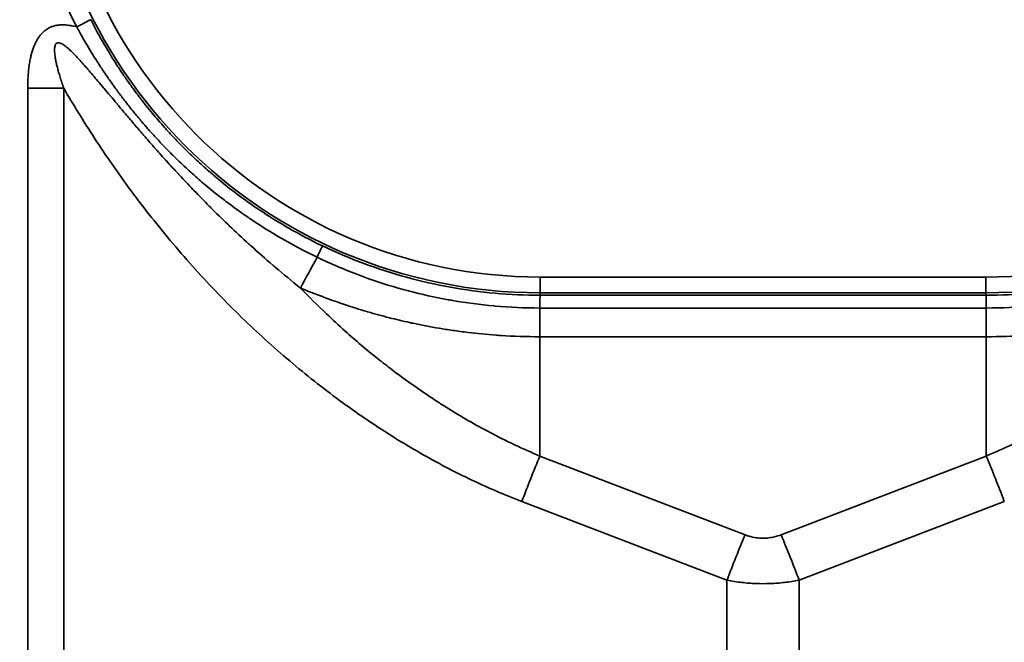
# Model space of a CAD drawing. Header units: millimetres. Extents: x -6858 to 6858, y -375 to 4365.
# Tile 74 of 97: x 1307 to 1338, y 3011 to 3031. Entities that reach past the tile are written whole.
import ezdxf

# ---------------------------------------------------------------- set-up
doc = ezdxf.new("R2010")
doc.units = ezdxf.units.MM
doc.header["$LTSCALE"] = 15
doc.layers.add('Sichtbar schmal (ISO)', color=7, linetype='Continuous', lineweight=35)

msp = doc.modelspace()

# ---------------------------------------------------------------- linework, layer by layer
at = {"layer": 'Sichtbar schmal (ISO)'}
for p, q in [((1307.581, 2852.941), (1307.581, 3028.753)), ((1308.722, 2852.941), (1308.722, 3028.753)), ((1337.908, 3022.782), (1323.798, 3022.782)), ((1323.798, 3022.782), (1323.798, 3022.282)), ((1337.908, 3022.782), (1337.908, 3022.282)), ((1323.798, 3022.205), (1323.798, 3022.282)), ((1337.908, 3022.282), (1323.798, 3022.282)), ((1337.908, 3022.205), (1323.798, 3022.205)), ((1337.908, 3022.282), (1337.908, 3022.205)), ((1323.789, 3020.892), (1323.789, 3021.801)), ((1337.918, 3021.801), (1323.789, 3021.801)), ((1337.918, 3020.892), (1337.918, 3021.801)), ((1323.789, 3017.118), (1323.789, 3020.892)), ((1323.789, 3020.892), (1337.918, 3020.892)), ((1337.918, 3017.118), (1337.918, 3020.892)), ((1330.283, 3014.627), (1323.789, 3017.118)), ((1337.918, 3017.118), (1331.424, 3014.627)), ((1329.712, 3013.19), (1323.218, 3015.68)), ((1338.489, 3015.68), (1331.995, 3013.19)), ((1329.712, 2868.495), (1329.712, 3013.19)), ((1331.995, 2868.495), (1331.995, 3013.19))]:
    msp.add_line(p, q, dxfattribs=at)
for centre, radius, start, end in [((1323.798, 3038.171), 15.889, 90, 270), ((1337.908, 3038.171), 15.889, 270, 90), ((1323.798, 3038.171), 15.389, 90, 270), ((1337.908, 3038.171), 15.389, 270, 90)]:
    msp.add_arc(centre, radius, start, end, dxfattribs=at)
for centre, major_axis, ratio, start_param, end_param in [((1309.131, 3030.695), (0.445, 0.227), 0.004667, 4.710014, 6.265701), ((1307.581, 3028.701), (-10, 0), 0.005236, 4.598021, 4.712389), ((1316.691, 3023.317), (0.216, 0.451), 0.013422, 4.921412, 6.26573), ((1317.755, 3025.223), (4.772, 8.788), 0.002499, 1.780229, 1.895177), ((1323.793, 3021.705), (0.005, 0.5), 0.011195, 0.017586, 1.378128), ((1323.789, 3015.706), (1.79, 4.668), 0.104799, 1.304034, 1.616531), ((1337.918, 3015.706), (-1.79, 4.668), 0.104799, 4.666654, 4.979151), ((1330.283, 3013.216), (1.79, 4.668), 0.104799, 1.304034, 1.616531), ((1331.424, 3013.216), (-1.79, 4.668), 0.104798, 4.666655, 4.979151)]:
    msp.add_ellipse(centre, major_axis=major_axis, ratio=ratio, start_param=start_param, end_param=end_param, dxfattribs=at)
msp.add_open_spline([(1309.131, 3030.692), (1308.869, 3031.206), (1308.401, 3032.256), (1307.867, 3033.9), (1307.508, 3035.59), (1307.327, 3037.309), (1307.327, 3039.037), (1307.509, 3040.755), (1307.868, 3042.445), (1308.404, 3044.09), (1308.872, 3045.139), (1309.134, 3045.653)], degree=3, dxfattribs=at)
for points, knots in [([(1307.581, 3028.753), (1307.581, 3028.825), (1307.583, 3028.963), (1307.593, 3029.157), (1307.609, 3029.338), (1307.631, 3029.507), (1307.659, 3029.665), (1307.692, 3029.812), (1307.731, 3029.948), (1307.776, 3030.074), (1307.827, 3030.19), (1307.883, 3030.295), (1307.945, 3030.389), (1308.011, 3030.47), (1308.08, 3030.54), (1308.153, 3030.6), (1308.232, 3030.65), (1308.321, 3030.694), (1308.423, 3030.729), (1308.54, 3030.752), (1308.672, 3030.762), (1308.815, 3030.755), (1308.969, 3030.733), (1309.076, 3030.707), (1309.131, 3030.692)], [0.0000001, 0.0000001, 0.0000001, 0.0000001, 0.0454545, 0.0909091, 0.1363636, 0.1818182, 0.2272727, 0.2727273, 0.3181818, 0.3636364, 0.4090909, 0.4545455, 0.5, 0.5454545, 0.5909091, 0.6363636, 0.6818182, 0.7272727, 0.7727273, 0.8181818, 0.8636364, 0.9090909, 0.9545455, 1, 1, 1, 1]), ([(1316.907, 3023.768), (1316.525, 3023.95), (1316.17, 3024.139), (1315.842, 3024.328), (1315.815, 3024.343), (1315.788, 3024.359), (1315.762, 3024.374), (1315.464, 3024.548), (1315.188, 3024.721), (1314.93, 3024.894), (1314.884, 3024.924), (1314.838, 3024.955), (1314.794, 3024.985), (1314.563, 3025.143), (1314.348, 3025.299), (1314.144, 3025.453), (1314.086, 3025.498), (1314.028, 3025.542), (1313.971, 3025.586), (1313.793, 3025.726), (1313.625, 3025.863), (1313.466, 3025.999), (1313.399, 3026.055), (1313.334, 3026.112), (1313.27, 3026.167), (1313.133, 3026.288), (1313.002, 3026.407), (1312.878, 3026.524), (1312.806, 3026.591), (1312.737, 3026.657), (1312.67, 3026.722), (1312.564, 3026.825), (1312.463, 3026.926), (1312.367, 3027.025), (1312.293, 3027.101), (1312.222, 3027.175), (1312.153, 3027.249), (1312.073, 3027.334), (1311.996, 3027.419), (1311.921, 3027.502), (1311.848, 3027.584), (1311.776, 3027.665), (1311.708, 3027.745), (1311.647, 3027.815), (1311.589, 3027.884), (1311.532, 3027.952), (1311.459, 3028.04), (1311.389, 3028.126), (1311.322, 3028.21), (1311.277, 3028.267), (1311.233, 3028.322), (1311.191, 3028.377), (1311.12, 3028.469), (1311.052, 3028.558), (1310.986, 3028.646), (1310.954, 3028.69), (1310.922, 3028.734), (1310.891, 3028.776), (1310.822, 3028.871), (1310.756, 3028.963), (1310.694, 3029.054), (1310.671, 3029.086), (1310.649, 3029.119), (1310.627, 3029.151), (1310.561, 3029.248), (1310.498, 3029.342), (1310.438, 3029.433), (1310.423, 3029.456), (1310.409, 3029.479), (1310.394, 3029.501), (1310.331, 3029.599), (1310.271, 3029.694), (1310.214, 3029.786), (1310.206, 3029.799), (1310.198, 3029.813), (1310.189, 3029.827), (1310.129, 3029.925), (1310.073, 3030.02), (1310.019, 3030.111), (1310.016, 3030.116), (1310.013, 3030.121), (1310.01, 3030.126), (1309.953, 3030.224), (1309.9, 3030.319), (1309.85, 3030.409), (1309.797, 3030.503), (1309.748, 3030.593), (1309.703, 3030.679), (1309.657, 3030.764), (1309.615, 3030.845), (1309.576, 3030.922)], [0, 0, 0, 0, 0.057787, 0.057787, 0.057787, 0.0625, 0.0625, 0.0625, 0.115567, 0.115567, 0.115567, 0.125, 0.125, 0.125, 0.173503, 0.173503, 0.173503, 0.1875, 0.1875, 0.1875, 0.231571, 0.231571, 0.231571, 0.25, 0.25, 0.25, 0.289755, 0.289755, 0.289755, 0.3125, 0.3125, 0.3125, 0.348043, 0.348043, 0.348043, 0.375, 0.375, 0.375, 0.406422, 0.406422, 0.406422, 0.4375, 0.4375, 0.4375, 0.464881, 0.464881, 0.464881, 0.5, 0.5, 0.5, 0.523409, 0.523409, 0.523409, 0.5625, 0.5625, 0.5625, 0.581997, 0.581997, 0.581997, 0.625, 0.625, 0.625, 0.640592, 0.640592, 0.640592, 0.6875, 0.6875, 0.6875, 0.699111, 0.699111, 0.699111, 0.75, 0.75, 0.75, 0.757585, 0.757585, 0.757585, 0.8125, 0.8125, 0.8125, 0.815587, 0.815587, 0.815587, 0.875, 0.875, 0.875, 0.9375, 0.9375, 0.9375, 1, 1, 1, 1]), ([(1316.741, 3023.408), (1316.35, 3023.596), (1315.985, 3023.79), (1315.647, 3023.985), (1315.62, 3024.001), (1315.592, 3024.017), (1315.565, 3024.032), (1315.258, 3024.211), (1314.975, 3024.389), (1314.709, 3024.566), (1314.662, 3024.598), (1314.615, 3024.629), (1314.569, 3024.661), (1314.332, 3024.822), (1314.109, 3024.982), (1313.899, 3025.141), (1313.839, 3025.186), (1313.78, 3025.232), (1313.721, 3025.277), (1313.537, 3025.42), (1313.364, 3025.56), (1313.199, 3025.699), (1313.13, 3025.757), (1313.063, 3025.814), (1312.997, 3025.871), (1312.855, 3025.995), (1312.72, 3026.116), (1312.591, 3026.236), (1312.517, 3026.304), (1312.445, 3026.372), (1312.375, 3026.439), (1312.266, 3026.543), (1312.161, 3026.646), (1312.061, 3026.748), (1311.985, 3026.825), (1311.911, 3026.901), (1311.839, 3026.976), (1311.756, 3027.063), (1311.676, 3027.149), (1311.598, 3027.234), (1311.521, 3027.317), (1311.447, 3027.4), (1311.376, 3027.481), (1311.313, 3027.553), (1311.252, 3027.623), (1311.192, 3027.693), (1311.116, 3027.782), (1311.043, 3027.869), (1310.973, 3027.955), (1310.926, 3028.013), (1310.88, 3028.069), (1310.836, 3028.125), (1310.761, 3028.218), (1310.69, 3028.309), (1310.622, 3028.399), (1310.588, 3028.443), (1310.554, 3028.487), (1310.521, 3028.531), (1310.449, 3028.627), (1310.38, 3028.721), (1310.314, 3028.812), (1310.29, 3028.846), (1310.267, 3028.878), (1310.244, 3028.911), (1310.174, 3029.009), (1310.108, 3029.104), (1310.045, 3029.197), (1310.029, 3029.22), (1310.014, 3029.243), (1309.998, 3029.266), (1309.931, 3029.365), (1309.868, 3029.461), (1309.808, 3029.553), (1309.799, 3029.567), (1309.79, 3029.581), (1309.781, 3029.595), (1309.718, 3029.694), (1309.658, 3029.789), (1309.601, 3029.881), (1309.598, 3029.886), (1309.595, 3029.892), (1309.591, 3029.897), (1309.53, 3029.996), (1309.474, 3030.09), (1309.42, 3030.18), (1309.364, 3030.275), (1309.313, 3030.365), (1309.264, 3030.451), (1309.216, 3030.536), (1309.172, 3030.616), (1309.131, 3030.692)], [0.0000001, 0.0000001, 0.0000001, 0.0000001, 0.0577866, 0.0577866, 0.0577866, 0.0625, 0.0625, 0.0625, 0.1155665, 0.1155665, 0.1155665, 0.125, 0.125, 0.125, 0.1735034, 0.1735034, 0.1735034, 0.1875, 0.1875, 0.1875, 0.2315708, 0.2315708, 0.2315708, 0.25, 0.25, 0.25, 0.2897555, 0.2897555, 0.2897555, 0.3125, 0.3125, 0.3125, 0.3480434, 0.3480434, 0.3480434, 0.375, 0.375, 0.375, 0.4064227, 0.4064227, 0.4064227, 0.4375, 0.4375, 0.4375, 0.4648812, 0.4648812, 0.4648812, 0.5, 0.5, 0.5, 0.5234097, 0.5234097, 0.5234097, 0.5625, 0.5625, 0.5625, 0.5819977, 0.5819977, 0.5819977, 0.625, 0.625, 0.625, 0.6405932, 0.6405932, 0.6405932, 0.6875, 0.6875, 0.6875, 0.6991125, 0.6991125, 0.6991125, 0.75, 0.75, 0.75, 0.7575865, 0.7575865, 0.7575865, 0.8125, 0.8125, 0.8125, 0.8155891, 0.8155891, 0.8155891, 0.875, 0.875, 0.875, 0.9375, 0.9375, 0.9375, 1, 1, 1, 1]), ([(1308.722, 3028.753), (1308.7, 3028.817), (1308.679, 3028.878), (1308.66, 3028.937), (1308.64, 3028.996), (1308.622, 3029.052), (1308.606, 3029.107), (1308.589, 3029.161), (1308.574, 3029.213), (1308.56, 3029.263), (1308.545, 3029.313), (1308.533, 3029.361), (1308.521, 3029.407), (1308.509, 3029.453), (1308.499, 3029.497), (1308.489, 3029.539), (1308.48, 3029.581), (1308.471, 3029.62), (1308.464, 3029.658), (1308.457, 3029.696), (1308.451, 3029.732), (1308.446, 3029.766), (1308.441, 3029.8), (1308.437, 3029.832), (1308.435, 3029.862), (1308.432, 3029.892), (1308.43, 3029.92), (1308.43, 3029.946), (1308.429, 3029.972), (1308.43, 3029.996), (1308.431, 3030.018), (1308.433, 3030.04), (1308.436, 3030.059), (1308.439, 3030.076), (1308.443, 3030.094), (1308.448, 3030.109), (1308.453, 3030.122), (1308.459, 3030.135), (1308.465, 3030.147), (1308.473, 3030.156), (1308.48, 3030.166), (1308.489, 3030.173), (1308.499, 3030.179), (1308.509, 3030.185), (1308.52, 3030.189), (1308.533, 3030.191), (1308.546, 3030.193), (1308.561, 3030.193), (1308.577, 3030.19), (1308.594, 3030.186), (1308.613, 3030.18), (1308.634, 3030.171), (1308.656, 3030.162), (1308.679, 3030.149), (1308.704, 3030.133), (1308.73, 3030.117), (1308.757, 3030.097), (1308.786, 3030.074), (1308.815, 3030.051), (1308.846, 3030.025), (1308.879, 3029.996), (1308.911, 3029.967), (1308.946, 3029.935), (1308.981, 3029.9), (1309.017, 3029.865), (1309.054, 3029.828), (1309.092, 3029.788), (1309.131, 3029.748), (1309.17, 3029.705), (1309.212, 3029.66), (1309.253, 3029.615), (1309.296, 3029.568), (1309.341, 3029.517), (1309.343, 3029.515), (1309.346, 3029.512), (1309.348, 3029.509), (1309.391, 3029.461), (1309.435, 3029.411), (1309.481, 3029.358), (1309.484, 3029.354), (1309.486, 3029.351), (1309.489, 3029.348), (1309.535, 3029.295), (1309.583, 3029.239), (1309.633, 3029.18), (1309.637, 3029.176), (1309.64, 3029.172), (1309.643, 3029.168), (1309.693, 3029.109), (1309.746, 3029.047), (1309.801, 3028.982), (1309.804, 3028.978), (1309.808, 3028.974), (1309.812, 3028.969), (1309.867, 3028.904), (1309.924, 3028.835), (1309.984, 3028.764), (1309.988, 3028.759), (1309.992, 3028.754), (1309.997, 3028.749), (1310.057, 3028.677), (1310.12, 3028.601), (1310.186, 3028.523), (1310.19, 3028.517), (1310.195, 3028.511), (1310.2, 3028.505), (1310.266, 3028.426), (1310.335, 3028.343), (1310.408, 3028.257), (1310.414, 3028.25), (1310.419, 3028.244), (1310.425, 3028.237), (1310.497, 3028.15), (1310.574, 3028.059), (1310.654, 3027.964), (1310.661, 3027.956), (1310.667, 3027.949), (1310.673, 3027.941), (1310.754, 3027.846), (1310.839, 3027.746), (1310.928, 3027.642), (1310.935, 3027.633), (1310.942, 3027.625), (1310.949, 3027.616), (1311.039, 3027.511), (1311.133, 3027.402), (1311.231, 3027.288), (1311.239, 3027.279), (1311.248, 3027.269), (1311.256, 3027.26), (1311.355, 3027.146), (1311.458, 3027.027), (1311.567, 3026.904), (1311.576, 3026.894), (1311.586, 3026.883), (1311.595, 3026.872), (1311.704, 3026.749), (1311.818, 3026.622), (1311.938, 3026.489), (1311.948, 3026.478), (1311.959, 3026.466), (1311.97, 3026.454), (1312.09, 3026.321), (1312.216, 3026.183), (1312.349, 3026.041), (1312.361, 3026.028), (1312.373, 3026.014), (1312.386, 3026.001), (1312.519, 3025.858), (1312.66, 3025.709), (1312.809, 3025.554), (1312.823, 3025.539), (1312.837, 3025.525), (1312.851, 3025.51), (1313.001, 3025.354), (1313.159, 3025.193), (1313.327, 3025.025), (1313.343, 3025.009), (1313.36, 3024.992), (1313.376, 3024.975), (1313.545, 3024.807), (1313.724, 3024.631), (1313.914, 3024.449), (1313.933, 3024.431), (1313.952, 3024.413), (1313.972, 3024.394), (1314.163, 3024.211), (1314.366, 3024.022), (1314.582, 3023.825), (1314.605, 3023.805), (1314.627, 3023.784), (1314.65, 3023.764), (1314.868, 3023.566), (1315.1, 3023.361), (1315.347, 3023.15), (1315.373, 3023.128), (1315.399, 3023.106), (1315.425, 3023.083), (1315.674, 3022.872), (1315.936, 3022.655), (1316.213, 3022.434)], [0.0000006, 0.0000006, 0.0000006, 0.0000006, 0.0238095, 0.0238095, 0.0238095, 0.047619, 0.047619, 0.047619, 0.0714286, 0.0714286, 0.0714286, 0.0952381, 0.0952381, 0.0952381, 0.1190476, 0.1190476, 0.1190476, 0.1428571, 0.1428571, 0.1428571, 0.1666667, 0.1666667, 0.1666667, 0.1904762, 0.1904762, 0.1904762, 0.2142857, 0.2142857, 0.2142857, 0.2380952, 0.2380952, 0.2380952, 0.2619048, 0.2619048, 0.2619048, 0.2857143, 0.2857143, 0.2857143, 0.3095238, 0.3095238, 0.3095238, 0.3333333, 0.3333333, 0.3333333, 0.3571429, 0.3571429, 0.3571429, 0.3809524, 0.3809524, 0.3809524, 0.4047619, 0.4047619, 0.4047619, 0.4285714, 0.4285714, 0.4285714, 0.452381, 0.452381, 0.452381, 0.4761905, 0.4761905, 0.4761905, 0.5, 0.5, 0.5, 0.5238095, 0.5238095, 0.5238095, 0.547619, 0.547619, 0.547619, 0.5714286, 0.5714286, 0.5714286, 0.572772, 0.572772, 0.572772, 0.5952381, 0.5952381, 0.5952381, 0.5966372, 0.5966372, 0.5966372, 0.6190476, 0.6190476, 0.6190476, 0.6205024, 0.6205024, 0.6205024, 0.6428571, 0.6428571, 0.6428571, 0.6443677, 0.6443677, 0.6443677, 0.6666667, 0.6666667, 0.6666667, 0.6682335, 0.6682335, 0.6682335, 0.6904762, 0.6904762, 0.6904762, 0.6920992, 0.6920992, 0.6920992, 0.7142857, 0.7142857, 0.7142857, 0.7159646, 0.7159646, 0.7159646, 0.7380952, 0.7380952, 0.7380952, 0.7398296, 0.7398296, 0.7398296, 0.7619048, 0.7619048, 0.7619048, 0.7636939, 0.7636939, 0.7636939, 0.7857143, 0.7857143, 0.7857143, 0.7875589, 0.7875589, 0.7875589, 0.8095238, 0.8095238, 0.8095238, 0.8114258, 0.8114258, 0.8114258, 0.8333333, 0.8333333, 0.8333333, 0.8352929, 0.8352929, 0.8352929, 0.8571429, 0.8571429, 0.8571429, 0.8591586, 0.8591586, 0.8591586, 0.8809524, 0.8809524, 0.8809524, 0.8830238, 0.8830238, 0.8830238, 0.9047619, 0.9047619, 0.9047619, 0.9068885, 0.9068885, 0.9068885, 0.9285714, 0.9285714, 0.9285714, 0.9307551, 0.9307551, 0.9307551, 0.952381, 0.952381, 0.952381, 0.9546161, 0.9546161, 0.9546161, 0.9761905, 0.9761905, 0.9761905, 0.9784772, 0.9784772, 0.9784772, 1, 1, 1, 1]), ([(1323.218, 3015.68), (1322.651, 3015.897), (1322.09, 3016.141), (1321.536, 3016.407), (1320.983, 3016.673), (1320.437, 3016.962), (1319.891, 3017.279), (1319.344, 3017.595), (1318.798, 3017.939), (1318.257, 3018.307), (1317.716, 3018.676), (1317.181, 3019.07), (1316.655, 3019.485), (1316.129, 3019.901), (1315.613, 3020.338), (1315.106, 3020.798), (1314.599, 3021.258), (1314.101, 3021.741), (1313.612, 3022.248), (1313.122, 3022.756), (1312.641, 3023.289), (1312.178, 3023.837), (1311.715, 3024.386), (1311.269, 3024.95), (1310.853, 3025.512), (1310.437, 3026.073), (1310.05, 3026.632), (1309.696, 3027.174), (1309.341, 3027.716), (1309.019, 3028.242), (1308.722, 3028.753)], [0, 0, 0, 0, 0.1, 0.1, 0.1, 0.2, 0.2, 0.2, 0.3, 0.3, 0.3, 0.4, 0.4, 0.4, 0.5, 0.5, 0.5, 0.6, 0.6, 0.6, 0.7, 0.7, 0.7, 0.8, 0.8, 0.8, 0.9, 0.9, 0.9, 0.9999994, 0.9999994, 0.9999994, 0.9999994]), ([(1323.798, 3022.205), (1323.325, 3022.205), (1322.851, 3022.226), (1322.378, 3022.268), (1321.904, 3022.31), (1321.432, 3022.374), (1320.963, 3022.458), (1320.495, 3022.543), (1320.031, 3022.648), (1319.572, 3022.774), (1319.114, 3022.9), (1318.661, 3023.046), (1318.217, 3023.212), (1317.772, 3023.378), (1317.334, 3023.563), (1316.907, 3023.768)], [0, 0, 0, 0, 0.2, 0.2, 0.2, 0.4, 0.4, 0.4, 0.6, 0.6, 0.6, 0.8, 0.8, 0.8, 1, 1, 1, 1]), ([(1344.8, 3023.768), (1344.373, 3023.564), (1343.935, 3023.378), (1343.49, 3023.212), (1343.046, 3023.046), (1342.593, 3022.9), (1342.135, 3022.774), (1341.676, 3022.648), (1341.212, 3022.543), (1340.744, 3022.459), (1340.276, 3022.374), (1339.803, 3022.31), (1339.329, 3022.268), (1338.856, 3022.226), (1338.382, 3022.205), (1337.908, 3022.205)], [0, 0, 0, 0, 0.2, 0.2, 0.2, 0.4, 0.4, 0.4, 0.6, 0.6, 0.6, 0.8, 0.8, 0.8, 1, 1, 1, 1]), ([(1323.789, 3021.801), (1323.314, 3021.801), (1322.838, 3021.822), (1322.363, 3021.864), (1322.354, 3021.865), (1322.344, 3021.866), (1322.335, 3021.866), (1321.898, 3021.906), (1321.461, 3021.963), (1321.027, 3022.038), (1320.981, 3022.046), (1320.934, 3022.054), (1320.888, 3022.062), (1320.467, 3022.139), (1320.049, 3022.232), (1319.635, 3022.341), (1319.579, 3022.356), (1319.522, 3022.371), (1319.466, 3022.387), (1319.035, 3022.506), (1318.609, 3022.642), (1318.19, 3022.796), (1318.153, 3022.809), (1318.116, 3022.823), (1318.08, 3022.837), (1317.625, 3023.007), (1317.178, 3023.198), (1316.741, 3023.408)], [0, 0, 0, 0, 0.1961772, 0.1961772, 0.1961772, 0.2, 0.2, 0.2, 0.380672, 0.380672, 0.380672, 0.4, 0.4, 0.4, 0.5759023, 0.5759023, 0.5759023, 0.6, 0.6, 0.6, 0.7838995, 0.7838995, 0.7838995, 0.8, 0.8, 0.8, 1, 1, 1, 1]), ([(1344.965, 3023.408), (1344.537, 3023.202), (1344.099, 3023.015), (1343.654, 3022.847), (1343.645, 3022.843), (1343.636, 3022.84), (1343.627, 3022.837), (1343.217, 3022.683), (1342.8, 3022.546), (1342.378, 3022.425), (1342.333, 3022.412), (1342.287, 3022.4), (1342.241, 3022.387), (1341.83, 3022.274), (1341.414, 3022.176), (1340.995, 3022.095), (1340.936, 3022.084), (1340.878, 3022.073), (1340.819, 3022.063), (1340.38, 3021.983), (1339.937, 3021.921), (1339.493, 3021.878), (1339.453, 3021.874), (1339.412, 3021.87), (1339.372, 3021.866), (1338.888, 3021.823), (1338.403, 3021.801), (1337.918, 3021.801)], [0, 0, 0, 0, 0.1961242, 0.1961242, 0.1961242, 0.2, 0.2, 0.2, 0.3805446, 0.3805446, 0.3805446, 0.4, 0.4, 0.4, 0.5755506, 0.5755506, 0.5755506, 0.6, 0.6, 0.6, 0.7833571, 0.7833571, 0.7833571, 0.8, 0.8, 0.8, 1, 1, 1, 1]), ([(1323.789, 3017.118), (1323.255, 3017.341), (1322.723, 3017.593), (1322.2, 3017.869), (1322.146, 3017.897), (1322.091, 3017.926), (1322.037, 3017.956), (1321.57, 3018.207), (1321.109, 3018.478), (1320.649, 3018.773), (1320.543, 3018.841), (1320.436, 3018.91), (1320.33, 3018.981), (1319.923, 3019.251), (1319.518, 3019.539), (1319.118, 3019.843), (1318.961, 3019.962), (1318.804, 3020.084), (1318.649, 3020.208), (1318.305, 3020.483), (1317.965, 3020.77), (1317.631, 3021.068), (1317.429, 3021.248), (1317.229, 3021.432), (1317.032, 3021.62), (1316.754, 3021.883), (1316.481, 3022.155), (1316.213, 3022.434)], [0, 0, 0, 0, 0.2, 0.2, 0.2, 0.2208424, 0.2208424, 0.2208424, 0.4, 0.4, 0.4, 0.4415126, 0.4415126, 0.4415126, 0.6, 0.6, 0.6, 0.6622437, 0.6622437, 0.6622437, 0.8, 0.8, 0.8, 0.8831936, 0.8831936, 0.8831936, 1, 1, 1, 1]), ([(1316.213, 3022.434), (1316.443, 3022.338), (1316.674, 3022.247), (1316.907, 3022.16), (1316.957, 3022.141), (1317.008, 3022.122), (1317.058, 3022.104), (1317.241, 3022.037), (1317.425, 3021.973), (1317.609, 3021.911), (1317.843, 3021.833), (1318.078, 3021.759), (1318.314, 3021.689), (1318.323, 3021.686), (1318.332, 3021.684), (1318.341, 3021.681), (1318.568, 3021.615), (1318.795, 3021.552), (1319.028, 3021.493), (1319.236, 3021.44), (1319.448, 3021.389), (1319.668, 3021.341), (1319.705, 3021.333), (1319.743, 3021.325), (1319.78, 3021.317), (1320.041, 3021.261), (1320.312, 3021.209), (1320.601, 3021.16), (1320.739, 3021.137), (1320.881, 3021.114), (1321.027, 3021.093), (1321.186, 3021.07), (1321.351, 3021.048), (1321.522, 3021.027), (1321.8, 3020.994), (1322.093, 3020.965), (1322.407, 3020.942), (1322.462, 3020.938), (1322.518, 3020.934), (1322.574, 3020.931), (1322.951, 3020.907), (1323.357, 3020.892), (1323.789, 3020.892)], [0, 0, 0, 0, 0.111111, 0.111111, 0.111111, 0.135123, 0.135123, 0.135123, 0.222222, 0.222222, 0.222222, 0.333333, 0.333333, 0.333333, 0.337658, 0.337658, 0.337658, 0.444444, 0.444444, 0.444444, 0.539554, 0.539554, 0.539554, 0.555556, 0.555556, 0.555556, 0.666667, 0.666667, 0.666667, 0.719785, 0.719785, 0.719785, 0.777778, 0.777778, 0.777778, 0.872354, 0.872354, 0.872354, 0.888889, 0.888889, 0.888889, 1, 1, 1, 1]), ([(1337.918, 3020.892), (1338.35, 3020.892), (1338.756, 3020.907), (1339.133, 3020.931), (1339.189, 3020.934), (1339.245, 3020.938), (1339.3, 3020.942), (1339.614, 3020.965), (1339.908, 3020.994), (1340.186, 3021.027), (1340.356, 3021.048), (1340.521, 3021.07), (1340.68, 3021.093), (1340.827, 3021.114), (1340.969, 3021.137), (1341.107, 3021.16), (1341.396, 3021.209), (1341.668, 3021.262), (1341.928, 3021.317), (1341.965, 3021.325), (1342.002, 3021.333), (1342.038, 3021.341), (1342.259, 3021.39), (1342.472, 3021.44), (1342.68, 3021.493), (1342.913, 3021.553), (1343.139, 3021.615), (1343.366, 3021.681), (1343.375, 3021.684), (1343.385, 3021.687), (1343.394, 3021.689), (1343.63, 3021.759), (1343.865, 3021.833), (1344.099, 3021.911), (1344.283, 3021.973), (1344.466, 3022.037), (1344.649, 3022.104), (1344.699, 3022.122), (1344.75, 3022.141), (1344.8, 3022.16), (1345.033, 3022.247), (1345.264, 3022.338), (1345.494, 3022.434)], [0, 0, 0, 0, 0.111111, 0.111111, 0.111111, 0.127603, 0.127603, 0.127603, 0.222222, 0.222222, 0.222222, 0.280099, 0.280099, 0.280099, 0.333333, 0.333333, 0.333333, 0.444444, 0.444444, 0.444444, 0.460258, 0.460258, 0.460258, 0.555556, 0.555556, 0.555556, 0.662163, 0.662163, 0.662163, 0.666667, 0.666667, 0.666667, 0.777778, 0.777778, 0.777778, 0.864804, 0.864804, 0.864804, 0.888889, 0.888889, 0.888889, 1, 1, 1, 1]), ([(1345.494, 3022.434), (1345.256, 3022.187), (1345.015, 3021.946), (1344.771, 3021.711), (1344.567, 3021.515), (1344.361, 3021.323), (1344.154, 3021.137), (1343.858, 3020.871), (1343.561, 3020.617), (1343.256, 3020.368), (1343.093, 3020.234), (1342.927, 3020.103), (1342.758, 3019.972), (1342.385, 3019.683), (1341.995, 3019.4), (1341.593, 3019.126), (1341.473, 3019.044), (1341.352, 3018.964), (1341.231, 3018.885), (1340.759, 3018.577), (1340.271, 3018.284), (1339.78, 3018.015), (1339.717, 3017.981), (1339.654, 3017.947), (1339.59, 3017.913), (1339.035, 3017.617), (1338.479, 3017.352), (1337.918, 3017.118)], [0, 0, 0, 0, 0.1088715, 0.1088715, 0.1088715, 0.2, 0.2, 0.2, 0.3302635, 0.3302635, 0.3302635, 0.4, 0.4, 0.4, 0.5542367, 0.5542367, 0.5542367, 0.6, 0.6, 0.6, 0.7771844, 0.7771844, 0.7771844, 0.8, 0.8, 0.8, 1, 1, 1, 1]), ([(1337.918, 3021.801), (1337.917, 3021.845), (1337.917, 3021.888), (1337.916, 3021.929), (1337.915, 3021.97), (1337.915, 3022.007), (1337.914, 3022.041), (1337.914, 3022.059), (1337.913, 3022.076), (1337.913, 3022.091), (1337.913, 3022.105), (1337.913, 3022.117), (1337.912, 3022.128), (1337.912, 3022.152), (1337.911, 3022.171), (1337.91, 3022.184), (1337.91, 3022.197), (1337.909, 3022.204), (1337.908, 3022.205)], [0, 0, 0, 0, 0.2, 0.2, 0.2, 0.4, 0.4, 0.4, 0.507844, 0.507844, 0.507844, 0.6, 0.6, 0.6, 0.8, 0.8, 0.8, 1, 1, 1, 1]), ([(1331.424, 3014.627), (1331.35, 3014.599), (1331.277, 3014.576), (1331.204, 3014.559), (1331.2, 3014.558), (1331.196, 3014.557), (1331.192, 3014.557), (1331.125, 3014.541), (1331.058, 3014.531), (1330.991, 3014.524), (1330.983, 3014.524), (1330.974, 3014.523), (1330.966, 3014.522), (1330.899, 3014.517), (1330.833, 3014.517), (1330.766, 3014.521), (1330.758, 3014.521), (1330.749, 3014.522), (1330.741, 3014.522), (1330.67, 3014.528), (1330.599, 3014.538), (1330.528, 3014.554), (1330.523, 3014.555), (1330.519, 3014.556), (1330.515, 3014.556), (1330.438, 3014.574), (1330.361, 3014.597), (1330.283, 3014.627)], [0.0000017, 0.0000017, 0.0000017, 0.0000017, 0.1895703, 0.1895703, 0.1895703, 0.2, 0.2, 0.2, 0.3775271, 0.3775271, 0.3775271, 0.4, 0.4, 0.4, 0.5781196, 0.5781196, 0.5781196, 0.6, 0.6, 0.6, 0.7885926, 0.7885926, 0.7885926, 0.8, 0.8, 0.8, 1, 1, 1, 1]), ([(1331.995, 3013.19), (1331.839, 3013.16), (1331.684, 3013.136), (1331.532, 3013.119), (1331.379, 3013.101), (1331.228, 3013.09), (1331.078, 3013.085), (1330.928, 3013.079), (1330.779, 3013.079), (1330.629, 3013.085), (1330.479, 3013.09), (1330.328, 3013.101), (1330.176, 3013.119), (1330.023, 3013.136), (1329.868, 3013.16), (1329.712, 3013.19)], [0.0000009, 0.0000009, 0.0000009, 0.0000009, 0.2, 0.2, 0.2, 0.4, 0.4, 0.4, 0.6, 0.6, 0.6, 0.8, 0.8, 0.8, 1, 1, 1, 1])]:
    msp.add_open_spline(points, degree=3, knots=knots, dxfattribs=at)

doc.saveas('drawing.dxf')
